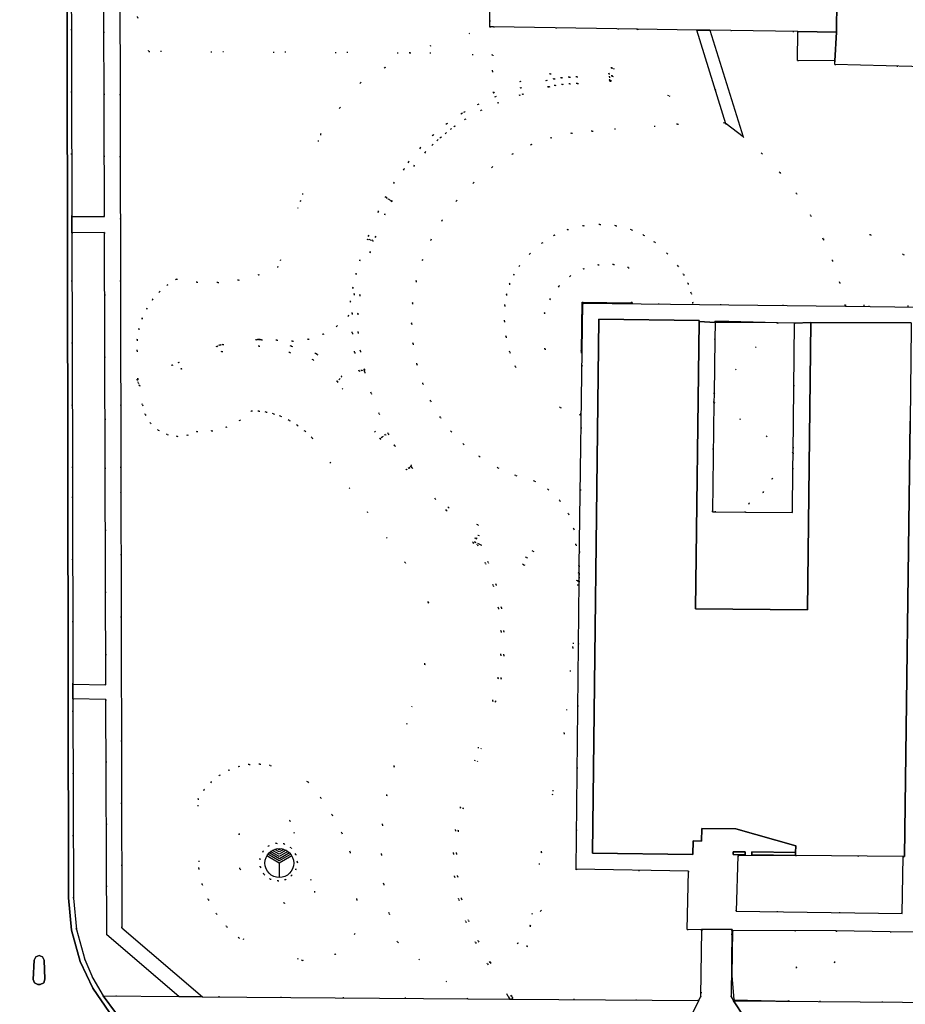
# Model space of a CAD drawing. Header units: metres. Extents: x 174791 to 179073, y 406431 to 409043.
# Tile 24 of 256: x 175556 to 175648, y 407444 to 407547. Entities that reach past the tile are written whole.
import ezdxf

# ---------------------------------------------------------------- set-up
doc = ezdxf.new("R2010")
doc.units = ezdxf.units.M
doc.linetypes.add('DOT', pattern=[6.35, 0, -6.35])
doc.layers.get('0').update_dxf_attribs({"color": 254})
for name, color, linetype in [('ondersteunendwegdeel_verkeerseiland', 254, 'Continuous'), ('panden', 254, 'Continuous'), ('scheiding_doorgang', 254, 'Continuous'), ('scheiding_faunaraster', 254, 'Continuous'), ('scheiding_muur', 254, 'Continuous'), ('straatmeubilair_monument', 254, 'Continuous'), ('terreindeelbegroeid', 254, 'DOT'), ('terreindeelonbegroeid', 254, 'DOT'), ('wegdeel_molgoot', 254, 'Continuous'), ('wegdeel_opstelplaats', 254, 'Continuous'), ('wegdeel_rijbaan', 254, 'Continuous'), ('wegdeel_voetpad', 254, 'Continuous')]:
    doc.layers.add(name, color=color, linetype=linetype)

# ---------------------------------------------------------------- blocks, each defined once
blk = doc.blocks.new('078')
at = {"color": 0, "linetype": 'Continuous'}
for p, q in [((0.01, 0.45), (-1.06, 1.06)), ((-0.01, 0.68), (-0.9, 1.2)), ((0, 0.92), (-0.71, 1.32)), ((0, 1.15), (-0.48, 1.42)), ((0, 1.37), (-0.2, 1.49)), ((0.9, 1.2), (-0.01, 0.68)), ((0.2, 1.49), (0, 1.37)), ((0.48, 1.42), (0, 1.15)), ((0.7, 1.33), (0, 0.92)), ((1.06, 1.07), (0.01, 0.45)), ((0, 0), (-1.3, 0.75)), ((0, 0.22), (-1.19, 0.91)), ((1.19, 0.91), (0, 0.22)), ((1.3, 0.75), (0, 0)), ((0, 0), (0, -1.5))]:
    blk.add_line(p, q, dxfattribs=at)
blk.add_circle((0, 0), 1.5, dxfattribs=at)

msp = doc.modelspace()

# ---------------------------------------------------------------- linework, layer by layer
at = {"layer": 'ondersteunendwegdeel_verkeerseiland'}
msp.add_polyline3d([(175557.46, 407446.498, 0), (175557.315, 407446.863, 0), (175557.427, 407448.869, 0), (175557.591, 407449.213, 0), (175557.946, 407449.35, 0), (175558.299, 407449.207, 0), (175558.458, 407448.861, 0), (175558.551, 407446.9, 0), (175558.427, 407446.518, 0), (175558.058, 407446.356, 0), (175557.826, 407446.352, 0)], close=True, dxfattribs=at)
at = {"layer": 'panden'}
msp.add_polyline3d([(175626.12, 407485.355, 0), (175637.73, 407485.23, 0), (175638.086, 407515.069, 0), (175648.516, 407515.054, 0), (175648.513, 407514.814, 0), (175648.51, 407514.565, 0), (175648.389, 407504.845, 0), (175647.828, 407459.622, 0), (175647.68, 407459.624, 0), (175636.503, 407459.731, 0), (175636.511, 407460.041, 0), (175636.53, 407460.749, 0), (175630.286, 407462.495, 0), (175626.756, 407462.54, 0), (175626.739, 407461.24, 0), (175625.85, 407461.252, 0), (175625.831, 407459.852, 0), (175615.402, 407459.987, 0), (175616.087, 407515.428, 0), (175626.48, 407515.278, 0), (175626.479, 407515.197, 0)], close=True, dxfattribs=at)
at = {"layer": 'scheiding_doorgang'}
for p, q in [((175628.135, 407515.092), (175626.479, 407515.197)), ((175638.086, 407515.069), (175636.394, 407515.029))]:
    msp.add_line(p, q, dxfattribs=at)
at = {"layer": 'scheiding_faunaraster'}
for p, q in [((175629.748, 407515.078), (175628.135, 407515.092)), ((175634.617, 407515.041), (175629.748, 407515.078)), ((175626.65, 407452.005), (175625.255, 407452.062)), ((175626.771, 407452), (175626.65, 407452.005)), ((175629.961, 407451.937), (175629.898, 407451.937))]:
    msp.add_line(p, q, dxfattribs=at)
for points in [[(175614.259, 407512.109, 0), (175614.329, 407517.209, 0), (175619.495, 407517.136, 0)], [(175636.394, 407515.029, 0), (175636.332, 407515.028, 0), (175634.617, 407515.041, 0)], [(175629.961, 407451.937, 0), (175629.872, 407447.276, 0), (175630.084, 407444.737, 0), (175635.805, 407444.615, 0)]]:
    msp.add_polyline3d(points, dxfattribs=at)
at = {"layer": 'scheiding_muur'}
for points in [[(175630.017, 407460.122, 0), (175631.268, 407460.108, 0), (175631.265, 407459.808, 0), (175630.014, 407459.822, 0), (175630.017, 407460.122, 0)], [(175636.511, 407460.041, 0), (175631.969, 407460.1, 0), (175631.965, 407459.8, 0), (175636.503, 407459.731, 0)]]:
    msp.add_polyline3d(points, dxfattribs=at)
at = {"layer": 'terreindeelbegroeid'}
for points in [[(175561.34, 407526.085, 0), (175561.276, 407554.194, 0), (175561.764, 407555.88, 0), (175562.856, 407557.254, 0), (175563.691, 407557.817, 0), (175564.629, 407558.181, 0), (175564.731, 407526.093, 0)], [(175604.834, 407552.897, 0), (175604.76, 407545.804, 0), (175596.457, 407543.096, 0), (175569.339, 407543.229, 0), (175568.149, 407546.774, 0), (175568.239, 407553.053, 0), (175570.331, 407553.312, 0)], [(175620.073, 407545.557, 0), (175617.409, 407541.53, 0), (175617.404, 407541.532, 0), (175617.404, 407541.523, 0), (175611.022, 407540.906, 0), (175607.911, 407540.117, 0), (175605.13, 407538.95, 0), (175605.02, 407541.18, 0), (175605.076, 407542.861, 0), (175596.457, 407543.096, 0), (175604.76, 407545.804, 0), (175605.145, 407545.795, 0)], [(175626.246, 407545.458, 0), (175629.274, 407535.716, 0), (175617.409, 407541.53, 0), (175620.073, 407545.557, 0)], [(175605.13, 407538.95, 0), (175602.112, 407536.942, 0), (175601.841, 407536.791, 0), (175601.814, 407536.774, 0), (175600.297, 407535.737, 0), (175600.271, 407535.718, 0), (175598.855, 407534.548, 0), (175598.831, 407534.526, 0), (175597.527, 407533.231, 0), (175597.506, 407533.208, 0), (175596.326, 407531.8, 0), (175596.296, 407531.759, 0), (175595.821, 407530.99, 0), (175594.788, 407529.561, 0), (175593.912, 407528.105, 0), (175593.163, 407526.58, 0), (175592.144, 407524.084, 0), (175591.26, 407521.537, 0), (175590.853, 407520.124, 0), (175590.521, 407518.692, 0), (175590.267, 407517.244, 0), (175590.09, 407515.784, 0), (175588.867, 407514.691, 0), (175587.45, 407513.864, 0), (175585.897, 407513.338, 0), (175584.269, 407513.134, 0), (175582.633, 407513.26, 0), (175581.053, 407513.29, 0), (175580.863, 407513.33, 0), (175580.74, 407513.334, 0), (175580.512, 407513.301, 0), (175577.013, 407512.787, 0), (175576.764, 407512.75, 0), (175576.678, 407512.726, 0), (175576.4, 407512.607, 0), (175572.443, 407510.916, 0), (175571.766, 407510.642, 0), (175568.205, 407509.203, 0), (175568.114, 407512.152, 0), (175568.133, 407513.29, 0), (175568.311, 407514.415, 0), (175568.644, 407515.504, 0), (175569.126, 407516.535, 0), (175569.725, 407517.452, 0), (175570.447, 407518.277, 0), (175571.278, 407518.993, 0), (175572.202, 407519.585, 0), (175574.34, 407519.269, 0), (175576.5, 407519.238, 0), (175578.646, 407519.493, 0), (175580.74, 407520.03, 0), (175582.744, 407520.839, 0), (175585.081, 407527.701, 0), (175587.178, 407534.641, 0), (175589.167, 407537.372, 0), (175591.309, 407539.986, 0), (175593.871, 407541.56, 0), (175596.457, 407543.096, 0), (175605.076, 407542.861, 0), (175605.02, 407541.18, 0)], [(175617.409, 407541.53, 0), (175629.274, 407535.716, 0), (175629.277, 407535.706, 0), (175624.234, 407535.671, 0), (175615.38, 407534.961, 0), (175613.224, 407534.746, 0), (175611.109, 407534.276, 0), (175609.065, 407533.557, 0), (175607.121, 407532.6, 0), (175604.996, 407531.216, 0), (175603.052, 407529.59, 0), (175601.297, 407527.725, 0), (175599.774, 407525.666, 0), (175598.644, 407523.684, 0), (175597.755, 407521.582, 0), (175597.113, 407519.368, 0), (175596.735, 407517.102, 0), (175596.734, 407517.093, 0), (175596.631, 407514.983, 0), (175596.631, 407514.974, 0), (175596.778, 407512.867, 0), (175596.779, 407512.858, 0), (175597.173, 407510.764, 0), (175597.809, 407508.721, 0), (175598.608, 407506.921, 0), (175599.611, 407505.227, 0), (175600.73, 407503.767, 0), (175602.022, 407502.458, 0), (175603.671, 407501.157, 0), (175605.59, 407500.009, 0), (175607.451, 407499.194, 0), (175609.396, 407498.608, 0), (175610.816, 407497.749, 0), (175612.008, 407496.595, 0), (175612.913, 407495.204, 0), (175613.487, 407493.647, 0), (175613.488, 407493.638, 0), (175613.698, 407492.001, 0), (175613.7, 407491.992, 0), (175614.044, 407489.808, 0), (175609.221, 407491.327, 0), (175603.49, 407494.064, 0), (175600.448, 407495.87, 0), (175596.689, 407500.009, 0), (175596.551, 407500.162, 0), (175596.546, 407500.167, 0), (175596.622, 407500.231, 0), (175596.627, 407500.235, 0), (175594.89, 407502.294, 0), (175594.21, 407503.52, 0), (175593.247, 407505.605, 0), (175592.428, 407507.742, 0), (175591.758, 407509.929, 0), (175591.702, 407510.168, 0), (175591.7, 407510.177, 0), (175591.76, 407510.192, 0), (175591.305, 407512.099, 0), (175591.304, 407512.108, 0), (175591.072, 407514.037, 0), (175591.071, 407514.046, 0), (175591.058, 407515.99, 0), (175591.059, 407515.999, 0), (175591.267, 407517.929, 0), (175591.267, 407517.938, 0), (175592.323, 407522.382, 0), (175592.33, 407522.403, 0), (175592.871, 407523.982, 0), (175593.842, 407526.318, 0), (175594.527, 407527.707, 0), (175594.53, 407527.714, 0), (175594.593, 407527.675, 0), (175596.879, 407531.379, 0), (175598.032, 407532.755, 0), (175598.805, 407533.523, 0), (175599.313, 407534.028, 0), (175599.649, 407534.305, 0), (175600.178, 407534.742, 0), (175600.705, 407535.177, 0), (175601.11, 407535.455, 0), (175602.187, 407536.191, 0), (175602.195, 407536.196, 0), (175603.861, 407537.125, 0), (175605.607, 407537.899, 0), (175607.852, 407538.69, 0), (175608.176, 407538.804, 0), (175610.799, 407539.544, 0), (175610.91, 407539.568, 0), (175611.54, 407539.703, 0), (175612.29, 407539.813, 0), (175613.045, 407539.876, 0), (175613.813, 407539.889, 0), (175613.843, 407539.891, 0), (175617.218, 407540.24, 0), (175617.219, 407540.231, 0), (175617.226, 407540.145, 0), (175617.367, 407540.156, 0), (175617.524, 407540.65, 0), (175617.436, 407540.663, 0), (175617.436, 407540.672, 0), (175617.404, 407541.523, 0), (175617.404, 407541.532, 0)], [(175617.218, 407540.24, 0), (175613.843, 407539.891, 0), (175613.813, 407539.889, 0), (175613.045, 407539.876, 0), (175612.29, 407539.813, 0), (175611.54, 407539.703, 0), (175610.91, 407539.568, 0), (175610.799, 407539.544, 0), (175608.176, 407538.804, 0), (175607.852, 407538.69, 0), (175605.607, 407537.899, 0), (175603.861, 407537.125, 0), (175602.195, 407536.196, 0), (175602.187, 407536.191, 0), (175601.11, 407535.455, 0), (175600.705, 407535.177, 0), (175600.178, 407534.742, 0), (175599.649, 407534.305, 0), (175599.313, 407534.028, 0), (175598.805, 407533.523, 0), (175598.032, 407532.755, 0), (175596.879, 407531.379, 0), (175594.593, 407527.675, 0), (175594.53, 407527.714, 0), (175594.527, 407527.707, 0), (175594.295, 407527.85, 0), (175593.997, 407528.034, 0), (175595.821, 407530.99, 0), (175596.296, 407531.759, 0), (175596.326, 407531.8, 0), (175597.506, 407533.208, 0), (175597.527, 407533.231, 0), (175598.831, 407534.526, 0), (175598.855, 407534.548, 0), (175600.271, 407535.718, 0), (175600.297, 407535.737, 0), (175601.814, 407536.774, 0), (175601.841, 407536.791, 0), (175602.112, 407536.942, 0), (175603.535, 407537.735, 0), (175603.563, 407537.749, 0), (175605.336, 407538.535, 0), (175605.362, 407538.545, 0), (175607.954, 407539.459, 0), (175607.975, 407539.466, 0), (175610.62, 407540.212, 0), (175610.642, 407540.217, 0), (175611.405, 407540.38, 0), (175611.427, 407540.384, 0), (175612.199, 407540.498, 0), (175612.221, 407540.501, 0), (175612.998, 407540.565, 0), (175613.021, 407540.566, 0), (175613.786, 407540.58, 0), (175617.147, 407540.927, 0), (175617.183, 407540.579, 0)], [(175617.218, 407540.24, 0), (175617.183, 407540.579, 0), (175617.147, 407540.927, 0), (175613.786, 407540.58, 0), (175613.021, 407540.566, 0), (175612.998, 407540.565, 0), (175612.221, 407540.501, 0), (175612.199, 407540.498, 0), (175611.427, 407540.384, 0), (175611.405, 407540.38, 0), (175610.642, 407540.217, 0), (175610.62, 407540.212, 0), (175607.975, 407539.466, 0), (175607.954, 407539.459, 0), (175605.362, 407538.545, 0), (175605.336, 407538.535, 0), (175603.563, 407537.749, 0), (175603.535, 407537.735, 0), (175602.112, 407536.942, 0), (175605.13, 407538.95, 0), (175607.911, 407540.117, 0), (175611.022, 407540.906, 0), (175617.404, 407541.523, 0), (175617.436, 407540.672, 0), (175617.436, 407540.663, 0), (175617.524, 407540.65, 0), (175617.367, 407540.156, 0), (175617.226, 407540.145, 0), (175617.219, 407540.231, 0)], [(175631.059, 407534.354, 0), (175632.989, 407532.651, 0), (175634.883, 407530.649, 0), (175636.589, 407528.485, 0), (175638.091, 407526.174, 0), (175639.378, 407523.738, 0), (175640.321, 407521.512, 0), (175641.084, 407519.218, 0), (175641.663, 407516.87, 0), (175641.685, 407516.763, 0), (175614.415, 407517.085, 0), (175614.044, 407489.808, 0), (175613.7, 407491.992, 0), (175613.698, 407492.001, 0), (175613.488, 407493.638, 0), (175613.487, 407493.647, 0), (175612.913, 407495.204, 0), (175612.008, 407496.595, 0), (175610.816, 407497.749, 0), (175609.396, 407498.608, 0), (175607.451, 407499.194, 0), (175605.59, 407500.009, 0), (175603.671, 407501.157, 0), (175602.022, 407502.458, 0), (175600.73, 407503.767, 0), (175599.611, 407505.227, 0), (175598.608, 407506.921, 0), (175597.809, 407508.721, 0), (175597.173, 407510.764, 0), (175596.779, 407512.858, 0), (175596.778, 407512.867, 0), (175596.631, 407514.974, 0), (175596.631, 407514.983, 0), (175596.734, 407517.093, 0), (175596.735, 407517.102, 0), (175597.113, 407519.368, 0), (175597.755, 407521.582, 0), (175598.644, 407523.684, 0), (175599.774, 407525.666, 0), (175601.297, 407527.725, 0), (175603.052, 407529.59, 0), (175604.996, 407531.216, 0), (175607.121, 407532.6, 0), (175609.065, 407533.557, 0), (175611.109, 407534.276, 0), (175613.224, 407534.746, 0), (175615.38, 407534.961, 0), (175624.234, 407535.671, 0), (175629.277, 407535.706, 0)], [(175594.527, 407527.707, 0), (175593.842, 407526.318, 0), (175592.871, 407523.982, 0), (175592.33, 407522.403, 0), (175592.615, 407523.602, 0), (175592.323, 407523.671, 0), (175592.031, 407523.74, 0), (175590.679, 407518.049, 0), (175590.673, 407518.012, 0), (175590.46, 407516.037, 0), (175590.458, 407516.003, 0), (175590.471, 407514.016, 0), (175590.473, 407513.982, 0), (175590.711, 407512.01, 0), (175590.717, 407511.977, 0), (175591.177, 407510.044, 0), (175591.469, 407510.113, 0), (175591.702, 407510.168, 0), (175591.758, 407509.929, 0), (175592.428, 407507.742, 0), (175593.247, 407505.605, 0), (175594.21, 407503.52, 0), (175594.89, 407502.294, 0), (175593.901, 407503.458, 0), (175593.633, 407503.232, 0), (175593.565, 407503.175, 0), (175593.552, 407503.163, 0), (175593.366, 407503.006, 0), (175588.904, 407508.945, 0), (175589.138, 407509.205, 0), (175589.372, 407509.465, 0), (175586.806, 407511.778, 0), (175586.676, 407511.852, 0), (175584.159, 407512.632, 0), (175584.127, 407512.64, 0), (175581.053, 407513.29, 0), (175582.633, 407513.26, 0), (175584.269, 407513.134, 0), (175585.897, 407513.338, 0), (175587.45, 407513.864, 0), (175588.867, 407514.691, 0), (175590.09, 407515.784, 0), (175590.267, 407517.244, 0), (175590.521, 407518.692, 0), (175590.853, 407520.124, 0), (175591.26, 407521.537, 0), (175592.144, 407524.084, 0), (175593.163, 407526.58, 0), (175593.912, 407528.105, 0), (175594.788, 407529.561, 0), (175595.821, 407530.99, 0), (175593.997, 407528.034, 0), (175594.295, 407527.85, 0)], [(175619.495, 407517.136, 0), (175619.156, 407520.787, 0), (175617.604, 407521.114, 0), (175616.018, 407521.071, 0), (175614.485, 407520.661, 0), (175613.089, 407519.907, 0), (175611.906, 407518.85, 0), (175611.001, 407517.546, 0), (175610.423, 407516.069, 0), (175610.46, 407512.307, 0), (175614.259, 407512.109, 0), (175614.169, 407505.464, 0), (175612.053, 407506.242, 0), (175607.415, 407510.478, 0), (175606.823, 407512.004, 0), (175606.437, 407513.594, 0), (175606.263, 407515.221, 0), (175606.303, 407516.857, 0), (175606.481, 407517.984, 0), (175606.805, 407519.079, 0), (175607.241, 407520.041, 0), (175607.808, 407520.932, 0), (175608.915, 407522.221, 0), (175610.193, 407523.34, 0), (175611.453, 407524.142, 0), (175612.826, 407524.73, 0), (175614.481, 407525.139, 0), (175616.181, 407525.275, 0), (175617.848, 407525.135, 0), (175619.47, 407524.722, 0), (175620.725, 407524.169, 0), (175621.873, 407523.416, 0), (175623.165, 407522.262, 0), (175624.296, 407520.95, 0), (175624.874, 407520.069, 0), (175625.332, 407519.121, 0), (175625.663, 407518.122, 0), (175625.861, 407517.088, 0)], [(175612.053, 407506.242, 0), (175614.169, 407505.464, 0), (175614.259, 407512.109, 0), (175614.329, 407517.209, 0), (175619.495, 407517.136, 0), (175625.861, 407517.088, 0), (175625.663, 407518.122, 0), (175625.332, 407519.121, 0), (175624.874, 407520.069, 0), (175624.296, 407520.95, 0), (175623.165, 407522.262, 0), (175621.873, 407523.416, 0), (175620.725, 407524.169, 0), (175619.47, 407524.722, 0), (175617.848, 407525.135, 0), (175616.181, 407525.275, 0), (175614.481, 407525.139, 0), (175612.826, 407524.73, 0), (175611.453, 407524.142, 0), (175610.193, 407523.34, 0), (175608.915, 407522.221, 0), (175607.808, 407520.932, 0), (175607.241, 407520.041, 0), (175606.805, 407519.079, 0), (175606.481, 407517.984, 0), (175606.303, 407516.857, 0), (175606.263, 407515.221, 0), (175606.437, 407513.594, 0), (175606.823, 407512.004, 0), (175607.415, 407510.478, 0)], [(175564.886, 407477.468, 0), (175561.453, 407477.524, 0), (175561.401, 407500, 0), (175561.344, 407524.406, 0), (175564.736, 407524.435, 0), (175564.814, 407500, 0)], [(175592.33, 407522.403, 0), (175592.323, 407522.382, 0), (175591.267, 407517.938, 0), (175591.267, 407517.929, 0), (175591.059, 407515.999, 0), (175591.058, 407515.99, 0), (175591.071, 407514.046, 0), (175591.072, 407514.037, 0), (175591.304, 407512.108, 0), (175591.305, 407512.099, 0), (175591.76, 407510.192, 0), (175591.7, 407510.177, 0), (175591.702, 407510.168, 0), (175591.469, 407510.113, 0), (175591.177, 407510.044, 0), (175590.717, 407511.977, 0), (175590.711, 407512.01, 0), (175590.473, 407513.982, 0), (175590.471, 407514.016, 0), (175590.458, 407516.003, 0), (175590.46, 407516.037, 0), (175590.673, 407518.012, 0), (175590.679, 407518.049, 0), (175592.031, 407523.74, 0), (175592.323, 407523.671, 0), (175592.615, 407523.602, 0)], [(175641.663, 407516.87, 0), (175641.084, 407519.218, 0), (175640.321, 407521.512, 0), (175639.378, 407523.738, 0), (175644.278, 407524.2, 0), (175647.68, 407522.158, 0), (175653.203, 407519.823, 0), (175657.269, 407519.774, 0), (175657.272, 407519.365, 0), (175656.561, 407516.767, 0)], [(175619.495, 407517.136, 0), (175614.329, 407517.209, 0), (175614.259, 407512.109, 0), (175610.46, 407512.307, 0), (175610.423, 407516.069, 0), (175611.001, 407517.546, 0), (175611.906, 407518.85, 0), (175613.089, 407519.907, 0), (175614.485, 407520.661, 0), (175616.018, 407521.071, 0), (175617.604, 407521.114, 0), (175619.156, 407520.787, 0)], [(175636.394, 407515.029, 0), (175636.243, 407501.53, 0), (175628.026, 407506.789, 0), (175628.037, 407507.665, 0), (175634.617, 407515.041, 0), (175634.639, 407515.066, 0)], [(175634.639, 407515.066, 0), (175634.617, 407515.041, 0), (175628.037, 407507.665, 0), (175628.111, 407513.305, 0), (175628.135, 407515.092, 0), (175628.118, 407515.176, 0), (175629.554, 407515.172, 0)], [(175581.053, 407513.29, 0), (175584.127, 407512.64, 0), (175584.159, 407512.632, 0), (175586.676, 407511.852, 0), (175586.806, 407511.778, 0), (175589.372, 407509.465, 0), (175589.138, 407509.205, 0), (175588.904, 407508.945, 0), (175586.395, 407511.207, 0), (175583.967, 407511.959, 0), (175580.78, 407512.633, 0), (175576.911, 407512.064, 0), (175572.715, 407510.271, 0), (175572.708, 407510.269, 0), (175568.371, 407508.515, 0), (175568.24, 407508.839, 0), (175568.109, 407509.164, 0), (175568.205, 407509.203, 0), (175571.766, 407510.642, 0), (175572.443, 407510.916, 0), (175576.4, 407512.607, 0), (175576.678, 407512.726, 0), (175576.764, 407512.75, 0), (175577.013, 407512.787, 0), (175580.512, 407513.301, 0), (175580.74, 407513.334, 0), (175580.863, 407513.33, 0)], [(175588.904, 407508.945, 0), (175593.366, 407503.006, 0), (175596.092, 407499.774, 0), (175596.359, 407500, 0), (175599.087, 407496.767, 0), (175600.259, 407495.578, 0), (175603.367, 407492.65, 0), (175603.231, 407492.713, 0), (175602.998, 407492.215, 0), (175603.483, 407491.989, 0), (175604.295, 407490.066, 0), (175605.109, 407487.774, 0), (175605.653, 407485.409, 0), (175605.92, 407482.996, 0), (175605.907, 407480.561, 0), (175605.616, 407478.16, 0), (175605.047, 407475.795, 0), (175601.69, 407464.705, 0), (175601.18, 407462.351, 0), (175600.981, 407459.948, 0), (175601.096, 407457.538, 0), (175601.523, 407455.164, 0), (175602.256, 407452.866, 0), (175603.28, 407450.687, 0), (175604.524, 407448.473, 0), (175606.555, 407445.272, 0), (175606.671, 407445.088, 0), (175606.789, 407444.903, 0), (175606.786, 407444.819, 0), (175602.477, 407444.853, 0), (175595.172, 407450.754, 0), (175594.29, 407453.716, 0), (175593.732, 407456.755, 0), (175593.503, 407459.837, 0), (175593.607, 407462.925, 0), (175594.043, 407465.985, 0), (175594.805, 407468.98, 0), (175597.999, 407479.61, 0), (175598.369, 407486.009, 0), (175595.96, 407490.163, 0), (175586.286, 407503.091, 0), (175585.562, 407503.784, 0), (175584.769, 407504.397, 0), (175583.914, 407504.921, 0), (175583.009, 407505.353, 0), (175582.281, 407505.609, 0), (175581.53, 407505.787, 0), (175580.764, 407505.885, 0), (175579.992, 407505.9, 0), (175578.788, 407504.91, 0), (175577.398, 407504.206, 0), (175575.887, 407503.82, 0), (175574.33, 407503.771, 0), (175573.35, 407503.373, 0), (175572.298, 407503.261, 0), (175571.257, 407503.444, 0), (175570.307, 407503.909, 0), (175569.523, 407504.619, 0), (175568.966, 407505.518, 0), (175568.68, 407506.537, 0), (175568.24, 407508.839, 0), (175568.371, 407508.515, 0), (175572.708, 407510.269, 0), (175572.715, 407510.271, 0), (175576.911, 407512.064, 0), (175580.78, 407512.633, 0), (175583.967, 407511.959, 0), (175586.395, 407511.207, 0)], [(175636.243, 407501.53, 0), (175636.225, 407499.956, 0), (175634.047, 407498.857, 0), (175633.147, 407497.44, 0), (175631.647, 407496.29, 0), (175631.304, 407495.377, 0), (175628.223, 407495.419, 0), (175627.873, 407495.437, 0), (175628.026, 407506.789, 0)], [(175594.89, 407502.294, 0), (175596.627, 407500.235, 0), (175596.622, 407500.231, 0), (175596.546, 407500.167, 0), (175596.359, 407500, 0), (175596.092, 407499.774, 0), (175593.366, 407503.006, 0), (175593.552, 407503.163, 0), (175593.565, 407503.175, 0), (175593.633, 407503.232, 0), (175593.901, 407503.458, 0)], [(175603.49, 407494.064, 0), (175609.221, 407491.327, 0), (175614.044, 407489.808, 0), (175614.044, 407489.799, 0), (175614.036, 407489.05, 0), (175608.553, 407490.671, 0), (175603.536, 407493.013, 0), (175603.367, 407492.65, 0), (175600.259, 407495.578, 0), (175599.087, 407496.767, 0), (175596.359, 407500, 0), (175596.546, 407500.167, 0), (175596.551, 407500.162, 0), (175596.689, 407500.009, 0), (175600.448, 407495.87, 0)], [(175631.304, 407495.377, 0), (175631.647, 407496.29, 0), (175633.147, 407497.44, 0), (175634.047, 407498.857, 0), (175636.225, 407499.956, 0), (175636.173, 407495.34, 0)], [(175614.036, 407489.05, 0), (175614.035, 407488.931, 0), (175614.032, 407488.635, 0), (175614.028, 407488.215, 0), (175613.921, 407488.248, 0), (175613.841, 407488.273, 0), (175608.298, 407489.912, 0), (175608.242, 407489.934, 0), (175603.802, 407492.006, 0), (175603.599, 407492.1, 0), (175603.198, 407492.288, 0), (175603.367, 407492.65, 0), (175603.536, 407493.013, 0), (175608.553, 407490.671, 0)], [(175603.367, 407492.65, 0), (175603.198, 407492.288, 0), (175603.599, 407492.1, 0), (175603.802, 407492.006, 0), (175604.575, 407490.174, 0), (175605.397, 407487.858, 0), (175605.949, 407485.459, 0), (175606.22, 407483.012, 0), (175606.208, 407480.551, 0), (175605.912, 407478.106, 0), (175605.337, 407475.717, 0), (175601.98, 407464.629, 0), (175601.478, 407462.307, 0), (175601.281, 407459.942, 0), (175601.394, 407457.572, 0), (175601.815, 407455.236, 0), (175602.536, 407452.976, 0), (175603.546, 407450.825, 0), (175604.779, 407448.631, 0), (175604.786, 407448.62, 0), (175607, 407445.13, 0), (175607.093, 407444.983, 0), (175607.085, 407444.817, 0), (175606.786, 407444.819, 0), (175606.789, 407444.903, 0), (175606.671, 407445.088, 0), (175606.555, 407445.272, 0), (175604.524, 407448.473, 0), (175603.28, 407450.687, 0), (175602.256, 407452.866, 0), (175601.523, 407455.164, 0), (175601.096, 407457.538, 0), (175600.981, 407459.948, 0), (175601.18, 407462.351, 0), (175601.69, 407464.705, 0), (175605.047, 407475.795, 0), (175605.616, 407478.16, 0), (175605.907, 407480.561, 0), (175605.92, 407482.996, 0), (175605.653, 407485.409, 0), (175605.109, 407487.774, 0), (175604.295, 407490.066, 0), (175603.483, 407491.989, 0), (175602.998, 407492.215, 0), (175603.231, 407492.713, 0)], [(175613.921, 407488.248, 0), (175613.365, 407481.331, 0), (175612.477, 407472.424, 0), (175610.102, 407460.084, 0), (175608.949, 407452.43, 0), (175607.688, 407450.629, 0), (175604.779, 407448.631, 0), (175603.546, 407450.825, 0), (175602.536, 407452.976, 0), (175601.815, 407455.236, 0), (175601.394, 407457.572, 0), (175601.281, 407459.942, 0), (175601.478, 407462.307, 0), (175601.98, 407464.629, 0), (175605.337, 407475.717, 0), (175605.912, 407478.106, 0), (175606.208, 407480.551, 0), (175606.22, 407483.012, 0), (175605.949, 407485.459, 0), (175605.397, 407487.858, 0), (175604.575, 407490.174, 0), (175603.802, 407492.006, 0), (175608.242, 407489.934, 0), (175608.298, 407489.912, 0), (175613.841, 407488.273, 0)], [(175614.028, 407488.215, 0), (175613.711, 407458.302, 0), (175613.732, 407458.302, 0), (175610.048, 407453.998, 0), (175608.949, 407452.43, 0), (175610.102, 407460.084, 0), (175612.477, 407472.424, 0), (175613.365, 407481.331, 0), (175613.921, 407488.248, 0)], [(175572.446, 407445.089, 0), (175564.601, 407445.151, 0), (175563.536, 407446.984, 0), (175562.685, 407448.925, 0), (175561.817, 407452.061, 0), (175561.505, 407455.3, 0), (175561.457, 407475.999, 0), (175564.89, 407475.939, 0), (175564.968, 407451.497, 0)], [(175578.673, 407451.199, 0), (175585.298, 407448.833, 0), (175588.702, 407449.46, 0), (175590.749, 407451.587, 0), (175590.955, 407455.164, 0), (175590.246, 407460.081, 0), (175589.371, 407462.077, 0), (175588.366, 407463.953, 0), (175587.186, 407465.724, 0), (175585.84, 407467.373, 0), (175581.952, 407469.088, 0), (175580.865, 407469.226, 0), (175579.769, 407469.191, 0), (175578.693, 407468.982, 0), (175577.663, 407468.606, 0), (175576.69, 407468.062, 0), (175575.815, 407467.371, 0), (175575.061, 407466.55, 0), (175574.446, 407465.62, 0), (175574.525, 407458.396, 0), (175574.891, 407456.735, 0), (175575.505, 407455.149, 0), (175576.355, 407453.675, 0), (175577.419, 407452.348, 0)], [(175585.298, 407448.833, 0), (175578.673, 407451.199, 0), (175577.419, 407452.348, 0), (175576.355, 407453.675, 0), (175575.505, 407455.149, 0), (175574.891, 407456.735, 0), (175574.525, 407458.396, 0), (175574.446, 407465.62, 0), (175575.061, 407466.55, 0), (175575.815, 407467.371, 0), (175576.69, 407468.062, 0), (175577.663, 407468.606, 0), (175578.693, 407468.982, 0), (175579.769, 407469.191, 0), (175580.865, 407469.226, 0), (175581.952, 407469.088, 0), (175585.84, 407467.373, 0), (175587.186, 407465.724, 0), (175588.366, 407463.953, 0), (175589.371, 407462.077, 0), (175590.246, 407460.081, 0), (175590.955, 407455.164, 0), (175590.749, 407451.587, 0), (175588.702, 407449.46, 0)], [(175583.392, 407454.802, 0), (175586.594, 407455.934, 0), (175583.996, 407463.356, 0), (175578.699, 407461.971, 0), (175578.805, 407458.354, 0)], [(175583.392, 407454.802, 0), (175578.805, 407458.354, 0), (175578.699, 407461.971, 0), (175583.996, 407463.356, 0), (175586.594, 407455.934, 0)], [(175584.771, 407459.041, 0), (175584.601, 407459.855, 0), (175584.109, 407460.526, 0), (175583.383, 407460.933, 0), (175582.555, 407461.003, 0), (175581.771, 407460.724, 0), (175581.173, 407460.146, 0), (175580.868, 407459.372, 0), (175580.91, 407458.542, 0), (175581.292, 407457.803, 0), (175581.946, 407457.289, 0), (175582.754, 407457.091, 0), (175583.519, 407457.224, 0), (175584.172, 407457.642, 0), (175584.612, 407458.281, 0)], [(175647.68, 407459.624, 0), (175647.565, 407453.696, 0), (175630.331, 407453.942, 0), (175630.513, 407459.691, 0), (175636.503, 407459.731, 0)], [(175626.771, 407452, 0), (175626.68, 407445.125, 0), (175626.447, 407444.664, 0), (175607.085, 407444.817, 0), (175607.093, 407444.983, 0), (175607, 407445.13, 0), (175608.63, 407450.306, 0), (175608.949, 407452.43, 0), (175610.048, 407453.998, 0), (175613.732, 407458.302, 0), (175625.371, 407458.108, 0), (175625.255, 407452.062, 0), (175626.65, 407452.005, 0)], [(175608.63, 407450.306, 0), (175607, 407445.13, 0), (175604.786, 407448.62, 0), (175604.779, 407448.631, 0), (175607.688, 407450.629, 0), (175608.949, 407452.43, 0)], [(175630.084, 407444.737, 0), (175635.805, 407444.615, 0), (175636.569, 407448.149, 0), (175640.577, 407448.617, 0), (175640.731, 407451.897, 0), (175646.332, 407451.823, 0), (175651.934, 407451.749, 0), (175652.395, 407451.745, 0), (175652.388, 407450.142, 0), (175651.988, 407450.138, 0), (175652.035, 407444.987, 0), (175652.011, 407444.597, 0), (175652.003, 407444.467, 0), (175630.069, 407444.636, 0), (175629.796, 407445.053, 0), (175629.898, 407451.937, 0), (175629.961, 407451.937, 0), (175629.872, 407447.276, 0)], [(175640.731, 407451.897, 0), (175640.577, 407448.617, 0), (175636.569, 407448.149, 0), (175635.805, 407444.615, 0), (175630.084, 407444.737, 0), (175629.872, 407447.276, 0), (175629.961, 407451.937, 0)]]:
    msp.add_polyline3d(points, close=True, dxfattribs=at)
for points in [[(175568.149, 407546.774, 0), (175569.339, 407543.229, 0), (175596.457, 407543.096, 0), (175593.871, 407541.56, 0), (175591.309, 407539.986, 0), (175589.167, 407537.372, 0), (175587.178, 407534.641, 0), (175585.081, 407527.701, 0), (175582.744, 407520.839, 0), (175580.74, 407520.03, 0), (175578.646, 407519.493, 0), (175576.5, 407519.238, 0), (175574.34, 407519.269, 0), (175572.202, 407519.585, 0), (175571.278, 407518.993, 0), (175570.447, 407518.277, 0), (175569.725, 407517.452, 0), (175569.126, 407516.535, 0), (175568.644, 407515.504, 0), (175568.311, 407514.415, 0), (175568.133, 407513.29, 0), (175568.114, 407512.152, 0), (175568.205, 407509.203, 0), (175568.109, 407509.164, 0), (175568.24, 407508.839, 0), (175568.68, 407506.537, 0), (175568.966, 407505.518, 0), (175569.523, 407504.619, 0), (175570.307, 407503.909, 0), (175571.257, 407503.444, 0), (175572.298, 407503.261, 0), (175573.35, 407503.373, 0), (175574.33, 407503.771, 0), (175575.887, 407503.82, 0), (175577.398, 407504.206, 0), (175578.788, 407504.91, 0), (175579.992, 407505.9, 0), (175580.764, 407505.885, 0), (175581.53, 407505.787, 0), (175582.281, 407505.609, 0), (175583.009, 407505.353, 0), (175583.914, 407504.921, 0), (175584.769, 407504.397, 0), (175585.562, 407503.784, 0), (175586.286, 407503.091, 0), (175595.96, 407490.163, 0), (175598.369, 407486.009, 0), (175597.999, 407479.61, 0), (175594.805, 407468.98, 0), (175594.043, 407465.985, 0), (175593.607, 407462.925, 0), (175593.503, 407459.837, 0), (175593.732, 407456.755, 0), (175594.29, 407453.716, 0), (175595.172, 407450.754, 0), (175602.477, 407444.853, 0), (175574.907, 407445.07, 0), (175566.531, 407452.216, 0), (175566.444, 407500, 0), (175566.331, 407552.816, 0)], [(175653.203, 407519.823, 0), (175647.68, 407522.158, 0), (175644.278, 407524.2, 0), (175639.378, 407523.738, 0), (175638.091, 407526.174, 0), (175636.589, 407528.485, 0), (175634.883, 407530.649, 0), (175632.989, 407532.651, 0), (175631.059, 407534.354, 0), (175627.614, 407545.436, 0), (175629.762, 407545.402, 0), (175636.745, 407545.305, 0), (175636.704, 407542.306, 0), (175640.594, 407542.252, 0), (175640.575, 407541.872, 0), (175651.229, 407541.593, 0)], [(175657.083, 407516.581, 0), (175641.685, 407516.763, 0), (175641.663, 407516.87, 0), (175656.561, 407516.767, 0)]]:
    msp.add_polyline3d(points, dxfattribs=at)
at = {"layer": 'terreindeelonbegroeid'}
msp.add_polyline3d([(175584.771, 407459.041, 0), (175584.612, 407458.281, 0), (175584.172, 407457.642, 0), (175583.519, 407457.224, 0), (175582.754, 407457.091, 0), (175581.946, 407457.289, 0), (175581.292, 407457.803, 0), (175580.91, 407458.542, 0), (175580.868, 407459.372, 0), (175581.173, 407460.146, 0), (175581.771, 407460.724, 0), (175582.555, 407461.003, 0), (175583.383, 407460.933, 0), (175584.109, 407460.526, 0), (175584.601, 407459.855, 0)], close=True, dxfattribs=at)
at = {"layer": 'wegdeel_molgoot'}
for points in [[(175565.253, 407443.415, 0), (175563.508, 407445.95, 0), (175562.197, 407448.734, 0), (175561.303, 407451.979, 0), (175561, 407455.332, 0), (175560.928, 407500, 0), (175560.78, 407586.764, 0)], [(175561.276, 407554.194, 0), (175561.34, 407526.085, 0), (175561.344, 407524.406, 0), (175561.401, 407500, 0), (175561.453, 407477.524, 0), (175561.457, 407475.999, 0), (175561.505, 407455.3, 0), (175561.817, 407452.061, 0), (175562.685, 407448.925, 0), (175563.536, 407446.984, 0), (175564.601, 407445.151, 0), (175565.883, 407443.43, 0)]]:
    msp.add_polyline3d(points, dxfattribs=at)
at = {"layer": 'wegdeel_opstelplaats'}
for points in [[(175640.745, 407545.25, 0), (175640.594, 407542.252, 0), (175636.704, 407542.306, 0), (175636.745, 407545.305, 0)], [(175631.268, 407460.108, 0), (175631.265, 407459.808, 0), (175630.014, 407459.822, 0), (175630.017, 407460.122, 0)], [(175636.511, 407460.041, 0), (175636.503, 407459.731, 0), (175631.965, 407459.8, 0), (175631.969, 407460.1, 0)]]:
    msp.add_polyline3d(points, close=True, dxfattribs=at)
at = {"layer": 'wegdeel_rijbaan'}
msp.add_polyline3d([(175554.487, 407690.053, 0), (175560.472, 407690.054, 0), (175560.478, 407687.169, 0), (175560.566, 407658.233, 0), (175560.568, 407657.832, 0), (175560.653, 407642.539, 0), (175560.68, 407624.468, 0), (175560.684, 407622.731, 0), (175560.746, 407599.628, 0), (175560.779, 407587.204, 0), (175560.78, 407586.764, 0), (175560.928, 407500, 0), (175561, 407455.332, 0), (175561.303, 407451.979, 0), (175562.197, 407448.734, 0), (175563.508, 407445.95, 0), (175565.253, 407443.415, 0), (175567.31, 407441.232, 0), (175569.639, 407439.342, 0), (175572.198, 407437.777, 0), (175575.796, 407436.275, 0), (175579.6, 407435.417, 0), (175535.832, 407438.03, 0)], dxfattribs=at)
msp.add_polyline3d([(175557.315, 407446.863, 0), (175557.46, 407446.498, 0), (175557.826, 407446.352, 0), (175558.058, 407446.356, 0), (175558.427, 407446.518, 0), (175558.551, 407446.9, 0), (175558.458, 407448.861, 0), (175558.299, 407449.207, 0), (175557.946, 407449.35, 0), (175557.591, 407449.213, 0), (175557.427, 407448.869, 0)], close=True, dxfattribs=at)
at = {"layer": 'wegdeel_voetpad'}
for points in [[(175566.338, 407558.329, 0), (175566.331, 407552.816, 0), (175566.444, 407500, 0), (175566.531, 407452.216, 0), (175574.907, 407445.07, 0), (175572.446, 407445.089, 0), (175564.968, 407451.497, 0), (175564.89, 407475.939, 0), (175561.457, 407475.999, 0), (175561.453, 407477.524, 0), (175564.886, 407477.468, 0), (175564.814, 407500, 0), (175564.736, 407524.435, 0), (175561.344, 407524.406, 0), (175561.34, 407526.085, 0), (175564.731, 407526.093, 0), (175564.629, 407558.181, 0), (175565.913, 407558.331, 0)], [(175627.614, 407545.436, 0), (175631.059, 407534.354, 0), (175629.277, 407535.706, 0), (175629.274, 407535.716, 0), (175626.246, 407545.458, 0)], [(175628.135, 407515.092, 0), (175628.111, 407513.305, 0), (175628.037, 407507.665, 0), (175628.026, 407506.789, 0), (175627.873, 407495.437, 0), (175628.223, 407495.419, 0), (175631.304, 407495.377, 0), (175636.173, 407495.34, 0), (175636.225, 407499.956, 0), (175636.243, 407501.53, 0), (175636.394, 407515.029, 0), (175638.086, 407515.069, 0), (175637.73, 407485.23, 0), (175626.12, 407485.355, 0), (175626.479, 407515.197, 0)], [(175630.014, 407459.822, 0), (175631.265, 407459.808, 0), (175631.268, 407460.108, 0), (175630.017, 407460.122, 0)], [(175629.898, 407451.937, 0), (175629.796, 407445.053, 0), (175630.069, 407444.636, 0), (175631.193, 407442.919, 0), (175636.534, 407434.764, 0), (175621.515, 407434.914, 0), (175625.587, 407442.964, 0), (175626.447, 407444.664, 0), (175626.68, 407445.125, 0), (175626.771, 407452, 0), (175626.772, 407452.089, 0), (175629.9, 407452.06, 0)], [(175572.446, 407445.089, 0), (175574.907, 407445.07, 0), (175602.477, 407444.853, 0), (175606.786, 407444.819, 0), (175607.085, 407444.817, 0), (175626.447, 407444.664, 0), (175625.587, 407442.964, 0), (175609.952, 407443.09, 0), (175609.891, 407438.056, 0), (175608.591, 407438.072, 0), (175608.652, 407443.1, 0), (175602.484, 407443.15, 0), (175600.506, 407443.146, 0), (175579.861, 407443.315, 0), (175579.761, 407435.944, 0), (175579.37, 407435.947, 0), (175578.13, 407436.258, 0), (175578.223, 407443.329, 0), (175565.883, 407443.43, 0), (175564.601, 407445.151, 0)], [(175652.003, 407444.467, 0), (175652.435, 407444.464, 0), (175670.47, 407444.325, 0), (175672.515, 407444.309, 0), (175672.497, 407442.63, 0), (175661.177, 407442.701, 0), (175661.173, 407434.575, 0), (175659.543, 407434.589, 0), (175659.547, 407442.712, 0), (175648.037, 407442.784, 0), (175631.193, 407442.919, 0), (175630.069, 407444.636, 0)]]:
    msp.add_polyline3d(points, close=True, dxfattribs=at)
for points in [[(175640.827, 407551.899, 0), (175640.745, 407545.25, 0), (175636.745, 407545.305, 0), (175629.762, 407545.402, 0), (175627.614, 407545.436, 0), (175626.246, 407545.458, 0), (175620.073, 407545.557, 0), (175605.145, 407545.795, 0), (175604.76, 407545.804, 0), (175604.834, 407552.897, 0)], [(175651.229, 407541.593, 0), (175640.575, 407541.872, 0), (175640.594, 407542.252, 0), (175640.745, 407545.25, 0), (175640.827, 407551.899, 0), (175651.674, 407551.749, 0)], [(175651.934, 407451.749, 0), (175646.332, 407451.823, 0), (175640.731, 407451.897, 0), (175629.961, 407451.937, 0), (175629.898, 407451.937, 0), (175629.9, 407452.06, 0), (175626.772, 407452.089, 0), (175626.771, 407452, 0), (175626.65, 407452.005, 0), (175625.255, 407452.062, 0), (175625.371, 407458.108, 0), (175613.732, 407458.302, 0), (175613.711, 407458.302, 0), (175614.028, 407488.215, 0), (175614.032, 407488.635, 0), (175614.035, 407488.931, 0), (175614.036, 407489.05, 0), (175614.044, 407489.799, 0), (175614.044, 407489.808, 0), (175614.415, 407517.085, 0), (175641.685, 407516.763, 0), (175657.083, 407516.581, 0)], [(175648.516, 407515.054, 0), (175638.086, 407515.069, 0), (175636.394, 407515.029, 0), (175634.639, 407515.066, 0), (175629.554, 407515.172, 0), (175628.118, 407515.176, 0), (175628.135, 407515.092, 0), (175626.479, 407515.197, 0), (175626.48, 407515.278, 0), (175616.087, 407515.428, 0), (175615.402, 407459.987, 0), (175625.831, 407459.852, 0), (175625.85, 407461.252, 0), (175626.739, 407461.24, 0), (175626.756, 407462.54, 0), (175630.286, 407462.495, 0), (175636.53, 407460.749, 0), (175636.511, 407460.041, 0), (175631.969, 407460.1, 0), (175631.965, 407459.8, 0), (175636.503, 407459.731, 0), (175630.513, 407459.691, 0), (175630.331, 407453.942, 0), (175647.565, 407453.696, 0), (175647.68, 407459.624, 0), (175647.828, 407459.622, 0), (175648.389, 407504.845, 0)]]:
    msp.add_polyline3d(points, dxfattribs=at)

# ---------------------------------------------------------------- block references
at = {"layer": 'straatmeubilair_monument'}
msp.add_blockref('078', (175582.891, 407458.949), dxfattribs=at)

doc.saveas('drawing.dxf')
